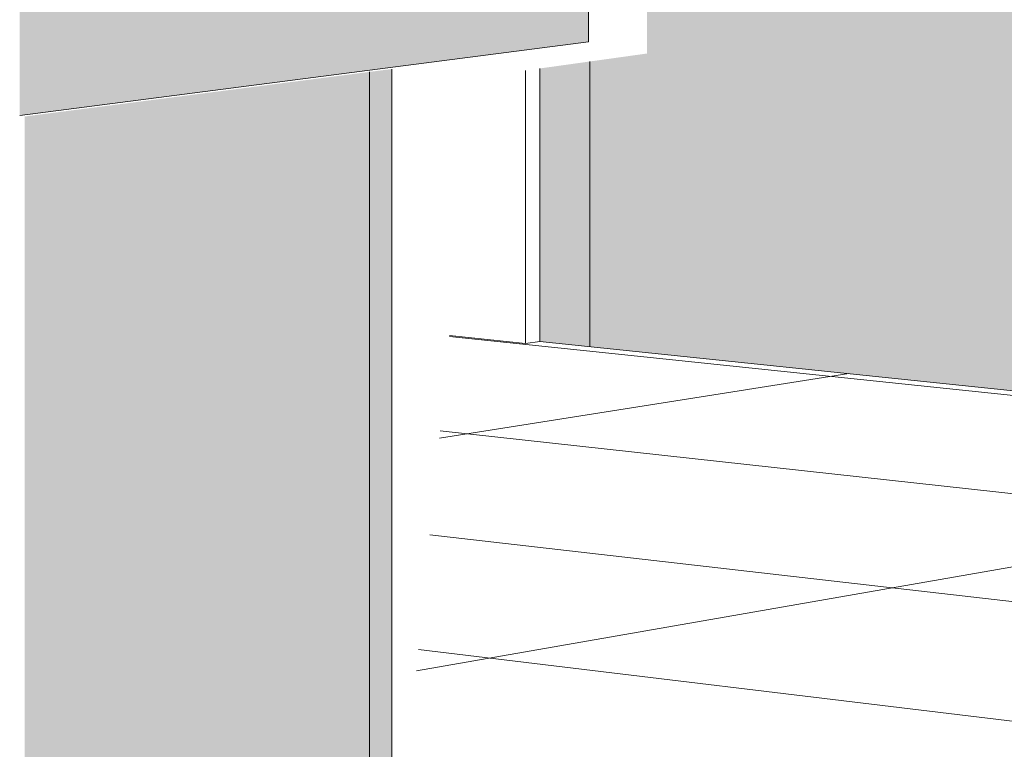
# Model space of a CAD drawing. Header units: metres. Extents: x -1.7 to 80, y -8.6 to 1.8.
# Tile 67 of 79: x 79.9367 to 79.93867, y 1.74517 to 1.74663. Entities that reach past the tile are written whole.
import ezdxf

# ---------------------------------------------------------------- set-up
doc = ezdxf.new("R2010")
doc.units = ezdxf.units.M
for name, color, linetype, lineweight in [('A-DOOR-FRAM', 31, 'Continuous', 9), ('A-FLOR', 192, 'Continuous', 9), ('A-FLOR-PATT', 8, 'Continuous', 9), ('A-GENM', 13, 'Continuous', 18), ('A-WALL', 5, 'Continuous', 18), ('Q-SPCQ', 91, 'Continuous', 18)]:
    doc.layers.add(name, color=color, linetype=linetype, lineweight=lineweight)

# ---------------------------------------------------------------- blocks, each defined once
blk = doc.blocks.new('FP_5-paginação RESTAURANTE-BALCÃO DISTRIBUIÇÃO')
at = {"layer": 'A-FLOR-PATT'}
for p, q in [((-4.0618185, 1.7452753), (-4.0687508, 1.7460004)), ((-4.0679521, 1.745926), (-4.0687709, 1.745797)), ((-4.0618496, 1.745053), (-4.0687695, 1.7458115)), ((-4.0663627, 1.7457601), (-4.068817, 1.7453316)), ((-4.0607939, 1.7446834), (-4.0687901, 1.7456038)), ((-4.0586609, 1.7441442), (-4.0688128, 1.7453744))]:
    blk.add_line(p, q, dxfattribs=at)

msp = doc.modelspace()

# ---------------------------------------------------------------- hatches: boundary and pattern name
at = {"layer": 'A-GENM'}
msp.add_hatch(color=256, dxfattribs=at).paths.add_polyline_path([(79.9366965, 1.7464425), (79.937834, 1.7465895), (79.937834, 1.7468861), (79.9366965, 1.7467519), (79.9366965, 1.7465144)], flags=0)
at = {"layer": 'A-WALL'}
h = msp.add_hatch(color=256, dxfattribs=at)
h.paths.add_polyline_path([(79.9444901, 1.7452857), (79.9444901, 1.7472553), (79.9443575, 1.7472734), (79.9443575, 1.7475604), (79.9449784, 1.7475554), (79.9449784, 1.7552083), (79.9448684, 1.7551804), (79.9375101, 1.7543435), (79.9375101, 1.7509721), (79.937737, 1.750976), (79.937737, 1.7468822), (79.9379514, 1.7468648), (79.9379514, 1.7465663), (79.937737, 1.7465364), (79.937737, 1.7459905), (79.9425532, 1.7454878)], flags=0)
h.paths.add_polyline_path([(79.9375301, 1.746899), (79.9375286, 1.7507976), (79.9375101, 1.7507972), (79.9375101, 1.7469007), (79.9375135, 1.7469004)], flags=0)
at = {"layer": 'Q-SPCQ'}
for points in [[(79.9373962, 1.7451212), (79.9374409, 1.7451293), (79.9374409, 1.7465353), (79.9373962, 1.7465295), (79.9373962, 1.745246)], [(79.9367065, 1.7450166), (79.9367292, 1.7450192), (79.9368014, 1.7450241), (79.9368682, 1.7450252), (79.9373962, 1.7451212), (79.9373962, 1.7465295), (79.9367065, 1.7464403), (79.9367065, 1.7450179)]]:
    msp.add_hatch(color=256, dxfattribs=at).paths.add_polyline_path(points, flags=0)

# ---------------------------------------------------------------- linework, layer by layer
at = {"layer": 'A-DOOR-FRAM'}
for p, q in [((79.9377085, 1.7459862), (79.9377085, 1.7465326)), ((79.937737, 1.7465364), (79.937737, 1.7459905)), ((79.937737, 1.7465364), (79.937737, 1.7459905)), ((79.9375565, 1.746002), (79.9377085, 1.7459862)), ((79.937737, 1.7459905), (79.9377085, 1.7459862))]:
    msp.add_line(p, q, dxfattribs=at)
at = {"layer": 'A-GENM', "lineweight": 9}
for q in [(79.937834, 1.7468861), (79.9366965, 1.7464425)]:
    msp.add_line((79.937834, 1.7465895), q, dxfattribs=at)
at = {"layer": 'A-WALL', "lineweight": 9}
for p, q in [((79.9378367, 1.7459801), (79.9378367, 1.7465503)), ((79.937737, 1.7459905), (79.9444901, 1.7452857))]:
    msp.add_line(p, q, dxfattribs=at)
at = {"layer": 'Q-SPCQ', "lineweight": 9}
for p, q in [((79.9374409, 1.7451293), (79.9374409, 1.7465353)), ((79.9373962, 1.7451212), (79.9373962, 1.7465295)), ((79.9373962, 1.7465295), (79.9373962, 1.7451212))]:
    msp.add_line(p, q, dxfattribs=at)

# ---------------------------------------------------------------- block references
at = {"layer": 'A-FLOR'}
msp.add_blockref('FP_5-paginação RESTAURANTE-BALCÃO DISTRIBUIÇÃO', (84.0063071, 0), dxfattribs=at)

doc.saveas('drawing.dxf')
